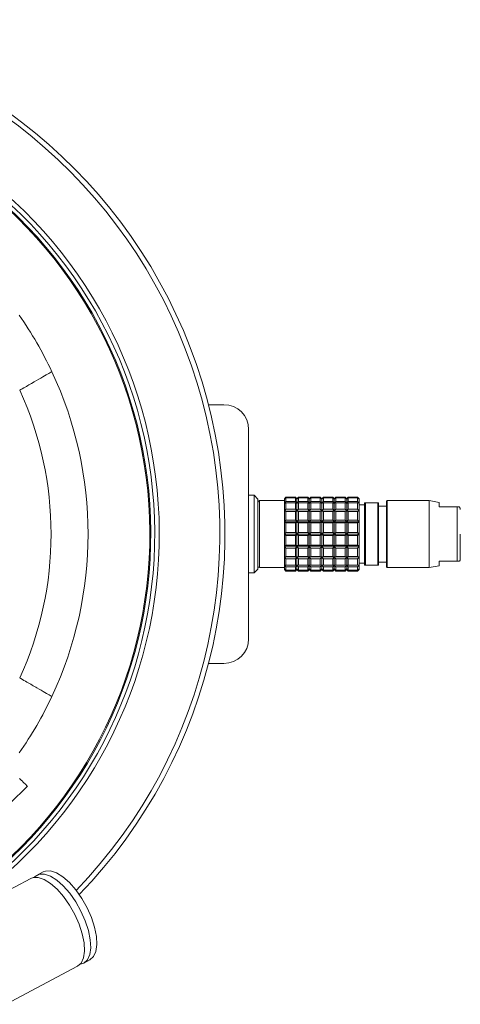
# Model space of a CAD drawing. Header units: inches. Extents: x -3.7 to 22.7, y -9.6 to 17.3.
# Tile 17 of 130: x 7.3 to 9.5, y -8.9 to -3.9. Entities that reach past the tile are written whole.
import ezdxf

# ---------------------------------------------------------------- set-up
doc = ezdxf.new("R2010")
doc.units = ezdxf.units.IN
doc.header["$MEASUREMENT"] = 0

msp = doc.modelspace()

# ---------------------------------------------------------------- linework, layer by layer
at = {"color": 7, "linetype": 'Continuous', "lineweight": 15}
for p, q in [((7.276, -5.8085), (7.2824, -5.805)), ((8.2315, -5.8821), (8.3093, -5.8821)), ((8.4343, -6.0071), (8.4343, -7.0671)), ((8.4619, -6.3402), (8.4343, -6.3402)), ((8.4816, -6.3599), (8.4619, -6.3402)), ((8.4619, -6.7339), (8.4619, -6.3402)), ((8.4816, -6.7143), (8.4816, -6.3599)), ((8.4816, -6.3757), (8.4816, -6.6985)), ((8.6154, -6.3678), (8.4895, -6.3678)), ((8.6233, -6.3501), (8.6154, -6.358)), ((8.6154, -6.3607), (8.6233, -6.3517)), ((8.6233, -6.3544), (8.6154, -6.3607)), ((8.6154, -6.358), (8.6154, -6.3607)), ((8.6154, -6.3607), (8.6154, -6.382)), ((8.6154, -6.382), (8.6233, -6.3714)), ((8.6233, -6.3791), (8.6154, -6.382)), ((8.6706, -6.3501), (8.6233, -6.3501)), ((8.6233, -6.3517), (8.6233, -6.3501)), ((8.6233, -6.3517), (8.6706, -6.3517)), ((8.6233, -6.3714), (8.6233, -6.3544)), ((8.6706, -6.3544), (8.6233, -6.3544)), ((8.6233, -6.3714), (8.6706, -6.3714)), ((8.6233, -6.4111), (8.6233, -6.3791)), ((8.6706, -6.3791), (8.6233, -6.3791)), ((8.6784, -6.358), (8.6706, -6.3501)), ((8.6706, -6.3517), (8.6706, -6.3501)), ((8.6706, -6.3517), (8.6784, -6.3607)), ((8.6706, -6.3714), (8.6706, -6.3544)), ((8.6784, -6.3607), (8.6706, -6.3544)), ((8.6706, -6.3714), (8.6784, -6.382)), ((8.6706, -6.4111), (8.6706, -6.3791)), ((8.6784, -6.382), (8.6706, -6.3791)), ((8.6863, -6.3501), (8.6784, -6.358)), ((8.6784, -6.3607), (8.6863, -6.3517)), ((8.6863, -6.3544), (8.6784, -6.3607)), ((8.6784, -6.3607), (8.6784, -6.358)), ((8.6784, -6.382), (8.6784, -6.3607)), ((8.6784, -6.382), (8.6863, -6.3714)), ((8.6863, -6.3791), (8.6784, -6.382)), ((8.7336, -6.3501), (8.6863, -6.3501)), ((8.6863, -6.3517), (8.6863, -6.3501)), ((8.6863, -6.3517), (8.7336, -6.3517)), ((8.6863, -6.3714), (8.6863, -6.3544)), ((8.7336, -6.3544), (8.6863, -6.3544)), ((8.6863, -6.3714), (8.7336, -6.3714)), ((8.6863, -6.4111), (8.6863, -6.3791)), ((8.7336, -6.3791), (8.6863, -6.3791)), ((8.7414, -6.358), (8.7336, -6.3501)), ((8.7336, -6.3517), (8.7336, -6.3501)), ((8.7336, -6.3517), (8.7414, -6.3607)), ((8.7336, -6.3714), (8.7336, -6.3544)), ((8.7414, -6.3607), (8.7336, -6.3544)), ((8.7336, -6.3714), (8.7414, -6.382)), ((8.7336, -6.4111), (8.7336, -6.3791)), ((8.7414, -6.382), (8.7336, -6.3791)), ((8.7493, -6.3501), (8.7414, -6.358)), ((8.7414, -6.3607), (8.7493, -6.3517)), ((8.7493, -6.3544), (8.7414, -6.3607)), ((8.7414, -6.3607), (8.7414, -6.358)), ((8.7414, -6.382), (8.7414, -6.3607)), ((8.7414, -6.382), (8.7493, -6.3714)), ((8.7493, -6.3791), (8.7414, -6.382)), ((8.7965, -6.3501), (8.7493, -6.3501)), ((8.7493, -6.3517), (8.7493, -6.3501)), ((8.7493, -6.3517), (8.7965, -6.3517)), ((8.7493, -6.3714), (8.7493, -6.3544)), ((8.7965, -6.3544), (8.7493, -6.3544)), ((8.7493, -6.3714), (8.7965, -6.3714)), ((8.7493, -6.4111), (8.7493, -6.3791)), ((8.7965, -6.3791), (8.7493, -6.3791)), ((8.8044, -6.358), (8.7965, -6.3501)), ((8.7965, -6.3517), (8.7965, -6.3501)), ((8.7965, -6.3517), (8.8044, -6.3607)), ((8.7965, -6.3714), (8.7965, -6.3544)), ((8.8044, -6.3607), (8.7965, -6.3544)), ((8.7965, -6.3714), (8.8044, -6.382)), ((8.7965, -6.4111), (8.7965, -6.3791)), ((8.8044, -6.382), (8.7965, -6.3791)), ((8.8123, -6.3501), (8.8044, -6.358)), ((8.8044, -6.3607), (8.8123, -6.3517)), ((8.8123, -6.3544), (8.8044, -6.3607)), ((8.8044, -6.3607), (8.8044, -6.358)), ((8.8044, -6.382), (8.8044, -6.3607)), ((8.8044, -6.382), (8.8123, -6.3714)), ((8.8123, -6.3791), (8.8044, -6.382)), ((8.8595, -6.3501), (8.8123, -6.3501)), ((8.8123, -6.3517), (8.8123, -6.3501)), ((8.8123, -6.3517), (8.8595, -6.3517)), ((8.8123, -6.3714), (8.8123, -6.3544)), ((8.8595, -6.3544), (8.8123, -6.3544)), ((8.8123, -6.3714), (8.8595, -6.3714)), ((8.8123, -6.4111), (8.8123, -6.3791)), ((8.8595, -6.3791), (8.8123, -6.3791)), ((8.8674, -6.358), (8.8595, -6.3501)), ((8.8595, -6.3517), (8.8595, -6.3501)), ((8.8595, -6.3517), (8.8674, -6.3607)), ((8.8595, -6.3714), (8.8595, -6.3544)), ((8.8674, -6.3607), (8.8595, -6.3544)), ((8.8595, -6.3714), (8.8674, -6.382)), ((8.8595, -6.4111), (8.8595, -6.3791)), ((8.8674, -6.382), (8.8595, -6.3791)), ((8.8753, -6.3501), (8.8674, -6.358)), ((8.8674, -6.3607), (8.8753, -6.3517)), ((8.8753, -6.3544), (8.8674, -6.3607)), ((8.8674, -6.3607), (8.8674, -6.358)), ((8.8674, -6.382), (8.8674, -6.3607)), ((8.8674, -6.382), (8.8753, -6.3714)), ((8.8753, -6.3791), (8.8674, -6.382)), ((8.9225, -6.3501), (8.8753, -6.3501)), ((8.8753, -6.3517), (8.8753, -6.3501)), ((8.8753, -6.3517), (8.9225, -6.3517)), ((8.8753, -6.3714), (8.8753, -6.3544)), ((8.9225, -6.3544), (8.8753, -6.3544)), ((8.8753, -6.3714), (8.9225, -6.3714)), ((8.8753, -6.4111), (8.8753, -6.3791)), ((8.9225, -6.3791), (8.8753, -6.3791)), ((8.9304, -6.358), (8.9225, -6.3501)), ((8.9225, -6.3517), (8.9225, -6.3501)), ((8.9225, -6.3517), (8.9304, -6.3607)), ((8.9225, -6.3714), (8.9225, -6.3544)), ((8.9304, -6.3607), (8.9225, -6.3544)), ((8.9225, -6.3714), (8.9304, -6.382)), ((8.9225, -6.4111), (8.9225, -6.3791)), ((8.9304, -6.382), (8.9225, -6.3791)), ((8.9383, -6.3501), (8.9304, -6.358)), ((8.9304, -6.3607), (8.9383, -6.3517)), ((8.9383, -6.3544), (8.9304, -6.3607)), ((8.9304, -6.3607), (8.9304, -6.358)), ((8.9304, -6.382), (8.9304, -6.3607)), ((8.9304, -6.382), (8.9383, -6.3714)), ((8.9383, -6.3791), (8.9304, -6.382)), ((8.9855, -6.3501), (8.9383, -6.3501)), ((8.9383, -6.3517), (8.9383, -6.3501)), ((8.9383, -6.3517), (8.9855, -6.3517)), ((8.9383, -6.3714), (8.9383, -6.3544)), ((8.9855, -6.3544), (8.9383, -6.3544)), ((8.9383, -6.3714), (8.9855, -6.3714)), ((8.9383, -6.4111), (8.9383, -6.3791)), ((8.9855, -6.3791), (8.9383, -6.3791)), ((8.9934, -6.358), (8.9855, -6.3501)), ((8.9855, -6.3517), (8.9855, -6.3501)), ((8.9855, -6.3517), (8.9934, -6.3607)), ((8.9855, -6.3714), (8.9855, -6.3544)), ((8.9934, -6.3607), (8.9855, -6.3544)), ((8.9855, -6.3714), (8.9934, -6.382)), ((8.9855, -6.4111), (8.9855, -6.3791)), ((8.9934, -6.382), (8.9855, -6.3791)), ((8.9934, -6.3607), (8.9934, -6.358)), ((8.9934, -6.382), (8.9934, -6.3607)), ((9.021, -6.3796), (9.021, -6.6946)), ((9.0249, -6.3796), (9.021, -6.3796)), ((9.0249, -6.6946), (9.0249, -6.3796)), ((9.0879, -6.3796), (9.0249, -6.3796)), ((9.0879, -6.6946), (9.0879, -6.3796)), ((9.0918, -6.3796), (9.0879, -6.3796)), ((9.0918, -6.6946), (9.0918, -6.3796)), ((9.1351, -6.3678), (9.1312, -6.3717)), ((9.1312, -6.3717), (9.1312, -6.7024)), ((9.3477, -6.3678), (9.1351, -6.3678)), ((9.1351, -6.7064), (9.1351, -6.3678)), ((9.3989, -6.3768), (9.3477, -6.3678)), ((9.3477, -6.5371), (9.3477, -6.3678)), ((9.3989, -6.3993), (9.3989, -6.3768)), ((8.6154, -6.382), (8.6154, -6.4219)), ((8.6154, -6.4219), (8.6233, -6.4111)), ((8.6233, -6.4229), (8.6154, -6.4219)), ((8.6154, -6.4219), (8.6154, -6.4758)), ((8.6154, -6.4219), (8.6784, -6.4219)), ((8.6233, -6.4111), (8.6706, -6.4111)), ((8.6233, -6.4659), (8.6233, -6.4229)), ((8.6706, -6.4229), (8.6233, -6.4229)), ((8.6706, -6.4111), (8.6784, -6.4219)), ((8.6784, -6.4219), (8.6706, -6.4229)), ((8.6706, -6.4659), (8.6706, -6.4229)), ((8.6784, -6.4219), (8.6784, -6.382)), ((8.6784, -6.4219), (8.6863, -6.4111)), ((8.6784, -6.4758), (8.6784, -6.4219)), ((8.6863, -6.4229), (8.6784, -6.4219)), ((8.6784, -6.4219), (8.7414, -6.4219)), ((8.6863, -6.4111), (8.7336, -6.4111)), ((8.6863, -6.4659), (8.6863, -6.4229)), ((8.7336, -6.4229), (8.6863, -6.4229)), ((8.7336, -6.4111), (8.7414, -6.4219)), ((8.7414, -6.4219), (8.7336, -6.4229)), ((8.7336, -6.4659), (8.7336, -6.4229)), ((8.7414, -6.4219), (8.7414, -6.382)), ((8.7414, -6.4219), (8.7493, -6.4111)), ((8.7414, -6.4758), (8.7414, -6.4219)), ((8.7493, -6.4229), (8.7414, -6.4219)), ((8.7414, -6.4219), (8.8044, -6.4219)), ((8.7493, -6.4111), (8.7965, -6.4111)), ((8.7493, -6.4659), (8.7493, -6.4229)), ((8.7965, -6.4229), (8.7493, -6.4229)), ((8.7965, -6.4111), (8.8044, -6.4219)), ((8.8044, -6.4219), (8.7965, -6.4229)), ((8.7965, -6.4659), (8.7965, -6.4229)), ((8.8044, -6.4219), (8.8044, -6.382)), ((8.8044, -6.4219), (8.8123, -6.4111)), ((8.8044, -6.4758), (8.8044, -6.4219)), ((8.8123, -6.4229), (8.8044, -6.4219)), ((8.8044, -6.4219), (8.8674, -6.4219)), ((8.8123, -6.4111), (8.8595, -6.4111)), ((8.8123, -6.4659), (8.8123, -6.4229)), ((8.8595, -6.4229), (8.8123, -6.4229)), ((8.8595, -6.4111), (8.8674, -6.4219)), ((8.8674, -6.4219), (8.8595, -6.4229)), ((8.8595, -6.4659), (8.8595, -6.4229)), ((8.8674, -6.4219), (8.8674, -6.382)), ((8.8674, -6.4219), (8.8753, -6.4111)), ((8.8674, -6.4758), (8.8674, -6.4219)), ((8.8753, -6.4229), (8.8674, -6.4219)), ((8.8674, -6.4219), (8.9304, -6.4219)), ((8.8753, -6.4111), (8.9225, -6.4111)), ((8.8753, -6.4659), (8.8753, -6.4229)), ((8.9225, -6.4229), (8.8753, -6.4229)), ((8.9225, -6.4111), (8.9304, -6.4219)), ((8.9304, -6.4219), (8.9225, -6.4229)), ((8.9225, -6.4659), (8.9225, -6.4229)), ((8.9304, -6.4219), (8.9304, -6.382)), ((8.9304, -6.4219), (8.9383, -6.4111)), ((8.9304, -6.4758), (8.9304, -6.4219)), ((8.9383, -6.4229), (8.9304, -6.4219)), ((8.9304, -6.4219), (8.9934, -6.4219)), ((8.9383, -6.4111), (8.9855, -6.4111)), ((8.9383, -6.4659), (8.9383, -6.4229)), ((8.9855, -6.4229), (8.9383, -6.4229)), ((8.9855, -6.4111), (8.9934, -6.4219)), ((8.9934, -6.4219), (8.9855, -6.4229)), ((8.9855, -6.4659), (8.9855, -6.4229)), ((8.9934, -6.4219), (8.9934, -6.382)), ((9.021, -6.3895), (8.9934, -6.3895)), ((8.9934, -6.4758), (8.9934, -6.4219)), ((9.1312, -6.3954), (9.0918, -6.3954)), ((9.4705, -6.3993), (9.3989, -6.3993)), ((9.478, -6.3993), (9.4705, -6.3993)), ((9.4889, -6.3993), (9.478, -6.3993)), ((9.4889, -6.6749), (9.4889, -6.3993)), ((8.6154, -6.4758), (8.6233, -6.4659)), ((8.6154, -6.4758), (8.6154, -6.5371)), ((8.6233, -6.4804), (8.6154, -6.4758)), ((8.6154, -6.4758), (8.6784, -6.4758)), ((8.6233, -6.4659), (8.6706, -6.4659)), ((8.6233, -6.5294), (8.6233, -6.4804)), ((8.6706, -6.4804), (8.6233, -6.4804)), ((8.6706, -6.4659), (8.6784, -6.4758)), ((8.6784, -6.4758), (8.6706, -6.4804)), ((8.6706, -6.5294), (8.6706, -6.4804)), ((8.6784, -6.4758), (8.6863, -6.4659)), ((8.6784, -6.5371), (8.6784, -6.4758)), ((8.6863, -6.4804), (8.6784, -6.4758)), ((8.6784, -6.4758), (8.7414, -6.4758)), ((8.6863, -6.4659), (8.7336, -6.4659)), ((8.6863, -6.5294), (8.6863, -6.4804)), ((8.7336, -6.4804), (8.6863, -6.4804)), ((8.7336, -6.4659), (8.7414, -6.4758)), ((8.7414, -6.4758), (8.7336, -6.4804)), ((8.7336, -6.5294), (8.7336, -6.4804)), ((8.7414, -6.4758), (8.7493, -6.4659)), ((8.7414, -6.5371), (8.7414, -6.4758)), ((8.7493, -6.4804), (8.7414, -6.4758)), ((8.7414, -6.4758), (8.8044, -6.4758)), ((8.7493, -6.4659), (8.7965, -6.4659)), ((8.7493, -6.5294), (8.7493, -6.4804)), ((8.7965, -6.4804), (8.7493, -6.4804)), ((8.7965, -6.4659), (8.8044, -6.4758)), ((8.8044, -6.4758), (8.7965, -6.4804)), ((8.7965, -6.5294), (8.7965, -6.4804)), ((8.8044, -6.4758), (8.8123, -6.4659)), ((8.8044, -6.5371), (8.8044, -6.4758)), ((8.8123, -6.4804), (8.8044, -6.4758)), ((8.8044, -6.4758), (8.8674, -6.4758)), ((8.8123, -6.4659), (8.8595, -6.4659)), ((8.8123, -6.5294), (8.8123, -6.4804)), ((8.8595, -6.4804), (8.8123, -6.4804)), ((8.8595, -6.4659), (8.8674, -6.4758)), ((8.8674, -6.4758), (8.8595, -6.4804)), ((8.8595, -6.5294), (8.8595, -6.4804)), ((8.8674, -6.4758), (8.8753, -6.4659)), ((8.8674, -6.5371), (8.8674, -6.4758)), ((8.8753, -6.4804), (8.8674, -6.4758)), ((8.8674, -6.4758), (8.9304, -6.4758)), ((8.8753, -6.4659), (8.9225, -6.4659)), ((8.8753, -6.5294), (8.8753, -6.4804)), ((8.9225, -6.4804), (8.8753, -6.4804)), ((8.9225, -6.4659), (8.9304, -6.4758)), ((8.9304, -6.4758), (8.9225, -6.4804)), ((8.9225, -6.5294), (8.9225, -6.4804)), ((8.9304, -6.4758), (8.9383, -6.4659)), ((8.9304, -6.5371), (8.9304, -6.4758)), ((8.9383, -6.4804), (8.9304, -6.4758)), ((8.9304, -6.4758), (8.9934, -6.4758)), ((8.9383, -6.4659), (8.9855, -6.4659)), ((8.9383, -6.5294), (8.9383, -6.4804)), ((8.9855, -6.4804), (8.9383, -6.4804)), ((8.9855, -6.4659), (8.9934, -6.4758)), ((8.9934, -6.4758), (8.9855, -6.4804)), ((8.9855, -6.5294), (8.9855, -6.4804)), ((8.9934, -6.5371), (8.9934, -6.4758)), ((8.6154, -6.5371), (8.6233, -6.5294)), ((8.6233, -6.5294), (8.6706, -6.5294)), ((8.6706, -6.5294), (8.6784, -6.5371)), ((8.6784, -6.5371), (8.6863, -6.5294)), ((8.6863, -6.5294), (8.7336, -6.5294)), ((8.7336, -6.5294), (8.7414, -6.5371)), ((8.7414, -6.5371), (8.7493, -6.5294)), ((8.7493, -6.5294), (8.7965, -6.5294)), ((8.7965, -6.5294), (8.8044, -6.5371)), ((8.8044, -6.5371), (8.8123, -6.5294)), ((8.8123, -6.5294), (8.8595, -6.5294)), ((8.8595, -6.5294), (8.8674, -6.5371)), ((8.8674, -6.5371), (8.8753, -6.5294)), ((8.8753, -6.5294), (8.9225, -6.5294)), ((8.9225, -6.5294), (8.9304, -6.5371)), ((8.9304, -6.5371), (8.9383, -6.5294)), ((8.9383, -6.5294), (8.9855, -6.5294)), ((8.9855, -6.5294), (8.9934, -6.5371)), ((8.6233, -6.5448), (8.6154, -6.5371)), ((8.6154, -6.5371), (8.6784, -6.5371)), ((8.6154, -6.5371), (8.6154, -6.5984)), ((8.6706, -6.5448), (8.6233, -6.5448)), ((8.6233, -6.5938), (8.6233, -6.5448)), ((8.6784, -6.5371), (8.6706, -6.5448)), ((8.6706, -6.5938), (8.6706, -6.5448)), ((8.6784, -6.5984), (8.6784, -6.5371)), ((8.6784, -6.5371), (8.7414, -6.5371)), ((8.6863, -6.5448), (8.6784, -6.5371)), ((8.7336, -6.5448), (8.6863, -6.5448)), ((8.6863, -6.5938), (8.6863, -6.5448)), ((8.7414, -6.5371), (8.7336, -6.5448)), ((8.7336, -6.5938), (8.7336, -6.5448)), ((8.7414, -6.5984), (8.7414, -6.5371)), ((8.7493, -6.5448), (8.7414, -6.5371)), ((8.7414, -6.5371), (8.8044, -6.5371)), ((8.7965, -6.5448), (8.7493, -6.5448)), ((8.7493, -6.5938), (8.7493, -6.5448)), ((8.8044, -6.5371), (8.7965, -6.5448)), ((8.7965, -6.5938), (8.7965, -6.5448)), ((8.8044, -6.5984), (8.8044, -6.5371)), ((8.8123, -6.5448), (8.8044, -6.5371)), ((8.8044, -6.5371), (8.8674, -6.5371)), ((8.8595, -6.5448), (8.8123, -6.5448)), ((8.8123, -6.5938), (8.8123, -6.5448)), ((8.8674, -6.5371), (8.8595, -6.5448)), ((8.8595, -6.5938), (8.8595, -6.5448)), ((8.8674, -6.5371), (8.9304, -6.5371)), ((8.8674, -6.5984), (8.8674, -6.5371)), ((8.8753, -6.5448), (8.8674, -6.5371)), ((8.9225, -6.5448), (8.8753, -6.5448)), ((8.8753, -6.5938), (8.8753, -6.5448)), ((8.9304, -6.5371), (8.9225, -6.5448)), ((8.9225, -6.5938), (8.9225, -6.5448)), ((8.9304, -6.5984), (8.9304, -6.5371)), ((8.9383, -6.5448), (8.9304, -6.5371)), ((8.9304, -6.5371), (8.9934, -6.5371)), ((8.9383, -6.5938), (8.9383, -6.5448)), ((8.9855, -6.5448), (8.9383, -6.5448)), ((8.9934, -6.5371), (8.9855, -6.5448)), ((8.9855, -6.5938), (8.9855, -6.5448)), ((8.9934, -6.5984), (8.9934, -6.5371)), ((9.3477, -6.7064), (9.3477, -6.5371)), ((8.6154, -6.5984), (8.6233, -6.5938)), ((8.6154, -6.5984), (8.6784, -6.5984)), ((8.6233, -6.6082), (8.6154, -6.5984)), ((8.6154, -6.5984), (8.6154, -6.6522)), ((8.6233, -6.5938), (8.6706, -6.5938)), ((8.6706, -6.6082), (8.6233, -6.6082)), ((8.6233, -6.6513), (8.6233, -6.6082)), ((8.6706, -6.5938), (8.6784, -6.5984)), ((8.6784, -6.5984), (8.6706, -6.6082)), ((8.6706, -6.6513), (8.6706, -6.6082)), ((8.6784, -6.5984), (8.6863, -6.5938)), ((8.6784, -6.5984), (8.7414, -6.5984)), ((8.6784, -6.6522), (8.6784, -6.5984)), ((8.6863, -6.6082), (8.6784, -6.5984)), ((8.6863, -6.5938), (8.7336, -6.5938)), ((8.7336, -6.6082), (8.6863, -6.6082)), ((8.6863, -6.6513), (8.6863, -6.6082)), ((8.7336, -6.5938), (8.7414, -6.5984)), ((8.7414, -6.5984), (8.7336, -6.6082)), ((8.7336, -6.6513), (8.7336, -6.6082)), ((8.7414, -6.5984), (8.7493, -6.5938)), ((8.7414, -6.5984), (8.8044, -6.5984)), ((8.7414, -6.6522), (8.7414, -6.5984)), ((8.7493, -6.6082), (8.7414, -6.5984)), ((8.7493, -6.5938), (8.7965, -6.5938)), ((8.7493, -6.6513), (8.7493, -6.6082)), ((8.7965, -6.6082), (8.7493, -6.6082)), ((8.7965, -6.5938), (8.8044, -6.5984)), ((8.8044, -6.5984), (8.7965, -6.6082)), ((8.7965, -6.6513), (8.7965, -6.6082)), ((8.8044, -6.5984), (8.8123, -6.5938)), ((8.8044, -6.5984), (8.8674, -6.5984)), ((8.8044, -6.6522), (8.8044, -6.5984)), ((8.8123, -6.6082), (8.8044, -6.5984)), ((8.8123, -6.5938), (8.8595, -6.5938)), ((8.8595, -6.6082), (8.8123, -6.6082)), ((8.8123, -6.6513), (8.8123, -6.6082)), ((8.8595, -6.5938), (8.8674, -6.5984)), ((8.8674, -6.5984), (8.8595, -6.6082)), ((8.8595, -6.6513), (8.8595, -6.6082)), ((8.8674, -6.5984), (8.8753, -6.5938)), ((8.8674, -6.5984), (8.9304, -6.5984)), ((8.8674, -6.6522), (8.8674, -6.5984)), ((8.8753, -6.6082), (8.8674, -6.5984)), ((8.8753, -6.5938), (8.9225, -6.5938)), ((8.9225, -6.6082), (8.8753, -6.6082)), ((8.8753, -6.6513), (8.8753, -6.6082)), ((8.9225, -6.5938), (8.9304, -6.5984)), ((8.9304, -6.5984), (8.9225, -6.6082)), ((8.9225, -6.6513), (8.9225, -6.6082)), ((8.9304, -6.5984), (8.9383, -6.5938)), ((8.9304, -6.5984), (8.9934, -6.5984)), ((8.9304, -6.6522), (8.9304, -6.5984)), ((8.9383, -6.6082), (8.9304, -6.5984)), ((8.9383, -6.5938), (8.9855, -6.5938)), ((8.9855, -6.6082), (8.9383, -6.6082)), ((8.9383, -6.6513), (8.9383, -6.6082)), ((8.9855, -6.5938), (8.9934, -6.5984)), ((8.9934, -6.5984), (8.9855, -6.6082)), ((8.9855, -6.6513), (8.9855, -6.6082)), ((8.9934, -6.6522), (8.9934, -6.5984)), ((8.6154, -6.6522), (8.6233, -6.6513)), ((8.6154, -6.6522), (8.6784, -6.6522)), ((8.6233, -6.6631), (8.6154, -6.6522)), ((8.6154, -6.6522), (8.6154, -6.6922)), ((8.6233, -6.6513), (8.6706, -6.6513)), ((8.6233, -6.6951), (8.6233, -6.6631)), ((8.6706, -6.6631), (8.6233, -6.6631)), ((8.6706, -6.6513), (8.6784, -6.6522)), ((8.6784, -6.6522), (8.6706, -6.6631)), ((8.6706, -6.6951), (8.6706, -6.6631)), ((8.6784, -6.6522), (8.6863, -6.6513)), ((8.6784, -6.6522), (8.7414, -6.6522)), ((8.6784, -6.6922), (8.6784, -6.6522)), ((8.6863, -6.6631), (8.6784, -6.6522)), ((8.6863, -6.6513), (8.7336, -6.6513)), ((8.6863, -6.6951), (8.6863, -6.6631)), ((8.7336, -6.6631), (8.6863, -6.6631)), ((8.7336, -6.6513), (8.7414, -6.6522)), ((8.7414, -6.6522), (8.7336, -6.6631)), ((8.7336, -6.6951), (8.7336, -6.6631)), ((8.7414, -6.6522), (8.7493, -6.6513)), ((8.7414, -6.6522), (8.8044, -6.6522)), ((8.7414, -6.6922), (8.7414, -6.6522)), ((8.7493, -6.6631), (8.7414, -6.6522)), ((8.7493, -6.6513), (8.7965, -6.6513)), ((8.7493, -6.6951), (8.7493, -6.6631)), ((8.7965, -6.6631), (8.7493, -6.6631)), ((8.7965, -6.6513), (8.8044, -6.6522)), ((8.8044, -6.6522), (8.7965, -6.6631)), ((8.7965, -6.6951), (8.7965, -6.6631)), ((8.8044, -6.6522), (8.8123, -6.6513)), ((8.8044, -6.6522), (8.8674, -6.6522)), ((8.8044, -6.6922), (8.8044, -6.6522)), ((8.8123, -6.6631), (8.8044, -6.6522)), ((8.8123, -6.6513), (8.8595, -6.6513)), ((8.8123, -6.6951), (8.8123, -6.6631)), ((8.8595, -6.6631), (8.8123, -6.6631)), ((8.8595, -6.6513), (8.8674, -6.6522)), ((8.8674, -6.6522), (8.8595, -6.6631)), ((8.8595, -6.6951), (8.8595, -6.6631)), ((8.8674, -6.6522), (8.8753, -6.6513)), ((8.8674, -6.6522), (8.9304, -6.6522)), ((8.8674, -6.6922), (8.8674, -6.6522)), ((8.8753, -6.6631), (8.8674, -6.6522)), ((8.8753, -6.6513), (8.9225, -6.6513)), ((8.8753, -6.6951), (8.8753, -6.6631)), ((8.9225, -6.6631), (8.8753, -6.6631)), ((8.9225, -6.6513), (8.9304, -6.6522)), ((8.9304, -6.6522), (8.9225, -6.6631)), ((8.9225, -6.6951), (8.9225, -6.6631)), ((8.9304, -6.6522), (8.9383, -6.6513)), ((8.9304, -6.6522), (8.9934, -6.6522)), ((8.9304, -6.6922), (8.9304, -6.6522)), ((8.9383, -6.6631), (8.9304, -6.6522)), ((8.9383, -6.6513), (8.9855, -6.6513)), ((8.9383, -6.6951), (8.9383, -6.6631)), ((8.9855, -6.6631), (8.9383, -6.6631)), ((8.9855, -6.6513), (8.9934, -6.6522)), ((8.9934, -6.6522), (8.9855, -6.6631)), ((8.9855, -6.6951), (8.9855, -6.6631)), ((8.9934, -6.6922), (8.9934, -6.6522)), ((9.0918, -6.6788), (9.1312, -6.6788)), ((9.3989, -6.6749), (9.4705, -6.6749)), ((9.3989, -6.6974), (9.3989, -6.6749)), ((9.4705, -6.6749), (9.478, -6.6749)), ((9.478, -6.6749), (9.4889, -6.6749)), ((8.4619, -6.7339), (8.4816, -6.7143)), ((8.4895, -6.7064), (8.6154, -6.7064)), ((8.6154, -6.6922), (8.6233, -6.6951)), ((8.6233, -6.7028), (8.6154, -6.6922)), ((8.6154, -6.6922), (8.6154, -6.7135)), ((8.6154, -6.7135), (8.6233, -6.7198)), ((8.6233, -6.7224), (8.6154, -6.7135)), ((8.6154, -6.7135), (8.6154, -6.7162)), ((8.6154, -6.7162), (8.6233, -6.7241)), ((8.6233, -6.6951), (8.6706, -6.6951)), ((8.6706, -6.7028), (8.6233, -6.7028)), ((8.6233, -6.7198), (8.6233, -6.7028)), ((8.6233, -6.7198), (8.6706, -6.7198)), ((8.6706, -6.7224), (8.6233, -6.7224)), ((8.6233, -6.7241), (8.6233, -6.7224)), ((8.6233, -6.7241), (8.6706, -6.7241)), ((8.6706, -6.6951), (8.6784, -6.6922)), ((8.6784, -6.6922), (8.6706, -6.7028)), ((8.6706, -6.7198), (8.6706, -6.7028)), ((8.6706, -6.7198), (8.6784, -6.7135)), ((8.6784, -6.7135), (8.6706, -6.7224)), ((8.6706, -6.7241), (8.6784, -6.7162)), ((8.6706, -6.7241), (8.6706, -6.7224)), ((8.6784, -6.6922), (8.6863, -6.6951)), ((8.6784, -6.7135), (8.6784, -6.6922)), ((8.6863, -6.7028), (8.6784, -6.6922)), ((8.6784, -6.7135), (8.6863, -6.7198)), ((8.6784, -6.7162), (8.6784, -6.7135)), ((8.6863, -6.7224), (8.6784, -6.7135)), ((8.6784, -6.7162), (8.6863, -6.7241)), ((8.6863, -6.6951), (8.7336, -6.6951)), ((8.6863, -6.7198), (8.6863, -6.7028)), ((8.7336, -6.7028), (8.6863, -6.7028)), ((8.6863, -6.7198), (8.7336, -6.7198)), ((8.6863, -6.7241), (8.6863, -6.7224)), ((8.7336, -6.7224), (8.6863, -6.7224)), ((8.6863, -6.7241), (8.7336, -6.7241)), ((8.7336, -6.6951), (8.7414, -6.6922)), ((8.7414, -6.6922), (8.7336, -6.7028)), ((8.7336, -6.7198), (8.7336, -6.7028)), ((8.7336, -6.7198), (8.7414, -6.7135)), ((8.7414, -6.7135), (8.7336, -6.7224)), ((8.7336, -6.7241), (8.7414, -6.7162)), ((8.7336, -6.7241), (8.7336, -6.7224)), ((8.7414, -6.6922), (8.7493, -6.6951)), ((8.7414, -6.7135), (8.7414, -6.6922)), ((8.7493, -6.7028), (8.7414, -6.6922)), ((8.7414, -6.7135), (8.7493, -6.7198)), ((8.7493, -6.7224), (8.7414, -6.7135)), ((8.7414, -6.7162), (8.7414, -6.7135)), ((8.7414, -6.7162), (8.7493, -6.7241)), ((8.7493, -6.6951), (8.7965, -6.6951)), ((8.7493, -6.7198), (8.7493, -6.7028)), ((8.7965, -6.7028), (8.7493, -6.7028)), ((8.7493, -6.7198), (8.7965, -6.7198)), ((8.7965, -6.7224), (8.7493, -6.7224)), ((8.7493, -6.7241), (8.7493, -6.7224)), ((8.7493, -6.7241), (8.7965, -6.7241)), ((8.7965, -6.6951), (8.8044, -6.6922)), ((8.8044, -6.6922), (8.7965, -6.7028)), ((8.7965, -6.7198), (8.7965, -6.7028)), ((8.7965, -6.7198), (8.8044, -6.7135)), ((8.8044, -6.7135), (8.7965, -6.7224)), ((8.7965, -6.7241), (8.8044, -6.7162)), ((8.7965, -6.7241), (8.7965, -6.7224)), ((8.8044, -6.6922), (8.8123, -6.6951)), ((8.8123, -6.7028), (8.8044, -6.6922)), ((8.8044, -6.7135), (8.8044, -6.6922)), ((8.8044, -6.7135), (8.8123, -6.7198)), ((8.8123, -6.7224), (8.8044, -6.7135)), ((8.8044, -6.7162), (8.8044, -6.7135)), ((8.8044, -6.7162), (8.8123, -6.7241)), ((8.8123, -6.6951), (8.8595, -6.6951)), ((8.8595, -6.7028), (8.8123, -6.7028)), ((8.8123, -6.7198), (8.8123, -6.7028)), ((8.8123, -6.7198), (8.8595, -6.7198)), ((8.8595, -6.7224), (8.8123, -6.7224)), ((8.8123, -6.7241), (8.8123, -6.7224)), ((8.8123, -6.7241), (8.8595, -6.7241)), ((8.8595, -6.6951), (8.8674, -6.6922)), ((8.8674, -6.6922), (8.8595, -6.7028)), ((8.8595, -6.7198), (8.8595, -6.7028)), ((8.8595, -6.7198), (8.8674, -6.7135)), ((8.8674, -6.7135), (8.8595, -6.7224)), ((8.8595, -6.7241), (8.8674, -6.7162)), ((8.8595, -6.7241), (8.8595, -6.7224)), ((8.8674, -6.6922), (8.8753, -6.6951)), ((8.8753, -6.7028), (8.8674, -6.6922)), ((8.8674, -6.7135), (8.8674, -6.6922)), ((8.8674, -6.7135), (8.8753, -6.7198)), ((8.8674, -6.7162), (8.8674, -6.7135)), ((8.8753, -6.7224), (8.8674, -6.7135)), ((8.8674, -6.7162), (8.8753, -6.7241)), ((8.8753, -6.6951), (8.9225, -6.6951)), ((8.9225, -6.7028), (8.8753, -6.7028)), ((8.8753, -6.7198), (8.8753, -6.7028)), ((8.8753, -6.7198), (8.9225, -6.7198)), ((8.9225, -6.7224), (8.8753, -6.7224)), ((8.8753, -6.7241), (8.8753, -6.7224)), ((8.8753, -6.7241), (8.9225, -6.7241)), ((8.9225, -6.6951), (8.9304, -6.6922)), ((8.9304, -6.6922), (8.9225, -6.7028)), ((8.9225, -6.7198), (8.9225, -6.7028)), ((8.9225, -6.7198), (8.9304, -6.7135)), ((8.9304, -6.7135), (8.9225, -6.7224)), ((8.9225, -6.7241), (8.9304, -6.7162)), ((8.9225, -6.7241), (8.9225, -6.7224)), ((8.9304, -6.6922), (8.9383, -6.6951)), ((8.9383, -6.7028), (8.9304, -6.6922)), ((8.9304, -6.7135), (8.9304, -6.6922)), ((8.9304, -6.7135), (8.9383, -6.7198)), ((8.9383, -6.7224), (8.9304, -6.7135)), ((8.9304, -6.7162), (8.9304, -6.7135)), ((8.9304, -6.7162), (8.9383, -6.7241)), ((8.9383, -6.6951), (8.9855, -6.6951)), ((8.9855, -6.7028), (8.9383, -6.7028)), ((8.9383, -6.7198), (8.9383, -6.7028)), ((8.9383, -6.7198), (8.9855, -6.7198)), ((8.9855, -6.7224), (8.9383, -6.7224)), ((8.9383, -6.7241), (8.9383, -6.7224)), ((8.9383, -6.7241), (8.9855, -6.7241)), ((8.9855, -6.6951), (8.9934, -6.6922)), ((8.9934, -6.6922), (8.9855, -6.7028)), ((8.9855, -6.7198), (8.9855, -6.7028)), ((8.9855, -6.7198), (8.9934, -6.7135)), ((8.9934, -6.7135), (8.9855, -6.7224)), ((8.9855, -6.7241), (8.9934, -6.7162)), ((8.9855, -6.7241), (8.9855, -6.7224)), ((8.9934, -6.6847), (9.021, -6.6847)), ((8.9934, -6.7135), (8.9934, -6.6922)), ((8.9934, -6.7162), (8.9934, -6.7135)), ((9.021, -6.6946), (9.0249, -6.6946)), ((9.0249, -6.6946), (9.0879, -6.6946)), ((9.0879, -6.6946), (9.0918, -6.6946)), ((9.1312, -6.7024), (9.1351, -6.7064)), ((9.1351, -6.7064), (9.3477, -6.7064)), ((9.3477, -6.7064), (9.3989, -6.6974)), ((8.4343, -6.7339), (8.4619, -6.7339)), ((8.3093, -7.1921), (8.2315, -7.1921)), ((7.2824, -7.2692), (7.276, -7.2657)), ((7.2262, -7.9022), (7.3146, -7.8138)), ((7.3948, -8.2476), (7.3636, -8.2642)), ((7.3323, -8.2808), (6.9703, -8.4733)), ((7.6001, -8.7092), (7.6314, -8.6926)), ((7.2069, -8.9183), (7.5689, -8.7258))]:
    msp.add_line(p, q, dxfattribs=at)
at = {"color": 8, "linetype": 'Continuous', "lineweight": 15}
msp.add_line((8.4895, -6.7064), (8.4895, -6.3678), dxfattribs=at)
at = {"color": 7, "linetype": 'Continuous', "lineweight": 15, "flags": 128}
for points in [[(7.5689, -8.7258), (7.5872, -8.7094), (7.5991, -8.6833), (7.6041, -8.6489), (7.6019, -8.6076), (7.5926, -8.5615), (7.5767, -8.5126), (7.5548, -8.4633), (7.5281, -8.4159), (7.4978, -8.3726), (7.4653, -8.3353), (7.4321, -8.306), (7.3998, -8.2858), (7.3698, -8.2758), (7.3436, -8.2765), (7.3323, -8.2808)], [(7.583, -8.7146), (7.6001, -8.7092), (7.6184, -8.6928), (7.6303, -8.6667), (7.6353, -8.6323), (7.6331, -8.591), (7.6238, -8.5449), (7.6079, -8.496), (7.586, -8.4467), (7.5594, -8.3993), (7.529, -8.356), (7.4965, -8.3187), (7.4633, -8.2894), (7.431, -8.2692), (7.401, -8.2592), (7.3748, -8.2599), (7.3537, -8.2711), (7.3495, -8.2753)], [(7.6314, -8.6926), (7.6496, -8.6762), (7.6615, -8.6501), (7.6665, -8.6157), (7.6643, -8.5744), (7.655, -8.5283), (7.6391, -8.4794), (7.6173, -8.4301), (7.5906, -8.3827), (7.5603, -8.3394), (7.5277, -8.3021), (7.4945, -8.2728), (7.4622, -8.2526), (7.4322, -8.2426), (7.406, -8.2433), (7.3948, -8.2476)]]:
    msp.add_lwpolyline(points, dxfattribs=at)
at = {"color": 7, "linetype": 'Continuous', "lineweight": 15}
for centre, radius, start, end in [((5.6843, -6.5371), 2.63, 316.0386, 82.0465), ((5.6843, -6.5371), 2.25, 303.0192, 54.0891), ((5.6843, -6.5371), 2.255, 303.008, 54.0992), ((5.6843, -6.5371), 2.275, 302.9639, 54.1221), ((5.6843, -6.5371), 1.9375, 25.1147, 34.8853), ((5.6843, -6.5371), 1.9375, 334.8853, 25.1147), ((5.6843, -6.5371), 1.7505, 335.4034, 24.5966), ((8.3093, -6.0071), 0.125, 0, 90), ((8.4895, -6.3757), 0.00787, 90, 180), ((9.4855, -6.4121), 0.0197, 0, 41.0533), ((9.4855, -6.6621), 0.0197, 319.0057, 0), ((8.4895, -6.6985), 0.00787, 180, 270), ((8.3093, -7.0671), 0.125, 270, 0), ((5.6843, -6.5371), 1.9375, 325.1147, 334.8853)]:
    msp.add_arc(centre, radius, start, end, dxfattribs=at)
at = {"color": 8, "linetype": 'Continuous', "lineweight": 15}
for radius, start, end in [(2.6042, 316.138, 82.0465), (2.298, 302.914, 54.1151)]:
    msp.add_arc((5.6843, -6.5371), radius, start, end, dxfattribs=at)
at = {"color": 7, "linetype": 'Continuous', "lineweight": 15}
for points, knots in [([(7.2824, -5.805), (7.3006, -5.7945), (7.3371, -5.7734), (7.3848, -5.7458), (7.42, -5.7255), (7.4366, -5.7159), (7.4382, -5.7151), (7.4387, -5.7148)], [0, 0, 0, 0, 0.221192, 0.442436, 0.66314, 0.882991, 1, 1, 1, 1]), ([(9.5002, -6.3993), (9.5003, -6.3993), (9.5005, -6.3993), (9.4991, -6.3993), (9.4963, -6.3993), (9.4924, -6.3993), (9.49, -6.3993), (9.4889, -6.3993)], [0, 0, 0, 0, 0.17236, 0.481565, 0.799096, 0.915103, 1, 1, 1, 1]), ([(9.5052, -6.6621), (9.5052, -6.6604), (9.5052, -6.6578), (9.5052, -6.6423), (9.5052, -6.6261), (9.5052, -6.6062), (9.5052, -6.5771), (9.5052, -6.5528), (9.5052, -6.5371)], [0, 0, 0, 0, 0.239443, 0.369775, 0.5, 0.630332, 0.760557, 1, 1, 1, 1]), ([(9.4889, -6.6749), (9.4901, -6.6749), (9.4931, -6.6749), (9.4979, -6.6749), (9.5003, -6.6749), (9.5002, -6.6749), (9.5002, -6.6749)], [0, 0, 0, 0, 0.093638, 0.252176, 0.737155, 1, 1, 1, 1]), ([(7.4387, -7.3594), (7.4369, -7.3584), (7.4333, -7.3563), (7.4055, -7.3403), (7.3644, -7.3166), (7.3206, -7.2913), (7.2925, -7.275), (7.2824, -7.2692)], [0, 0, 0, 0, 0.219054, 0.438123, 0.65753, 0.877706, 1, 1, 1, 1]), ([(7.3146, -7.8138), (7.3131, -7.8123), (7.3105, -7.8097), (7.2936, -7.7928), (7.28, -7.7792), (7.2757, -7.7749)], [0, 0, 0, 0, 0.468578, 0.832628, 1, 1, 1, 1])]:
    msp.add_open_spline(points, degree=3, knots=knots, dxfattribs=at)

doc.saveas('drawing.dxf')
